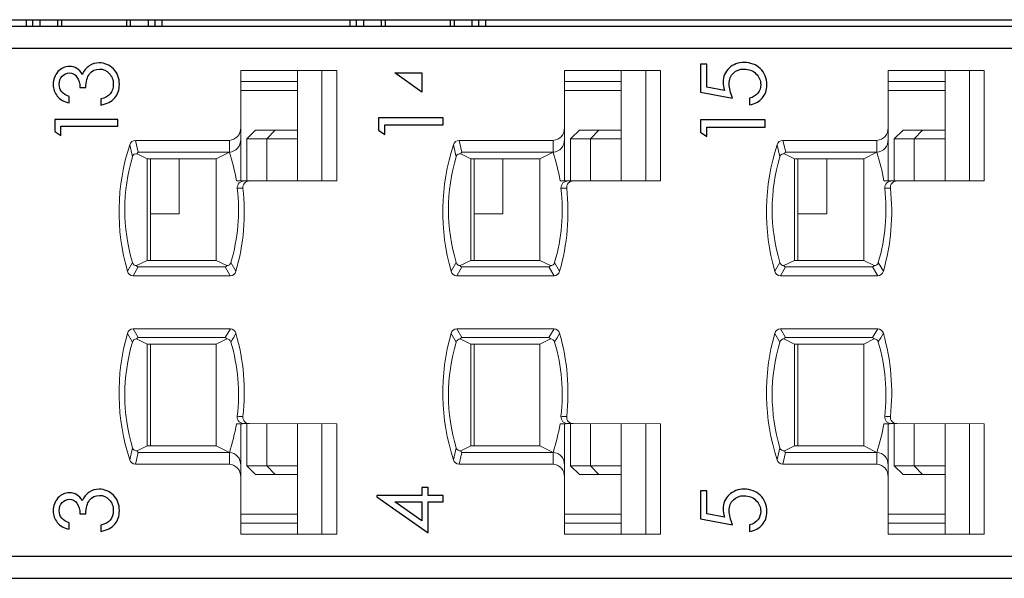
# Model space of a CAD drawing. Header units: millimetres. Extents: x 0 to 427, y 0 to 299.
# Tile 18 of 24: x 149 to 171, y 238 to 250. Entities that reach past the tile are written whole.
import ezdxf

# ---------------------------------------------------------------- set-up
doc = ezdxf.new("R2010")
doc.units = ezdxf.units.MM
doc.header["$LTSCALE"] = 23.1
doc.header["$MEASUREMENT"] = 0
for name, color, linetype in [('HSMP2790000_DXF_CONTINUOUS_LINE', 7, 'Continuous'), ('layer 1', 7, 'Continuous'), ('MANIFOLD_SOLDXF_CONTINUOUS_LINE', 7, 'Continuous')]:
    doc.layers.add(name, color=color, linetype=linetype)

msp = doc.modelspace()

# ---------------------------------------------------------------- linework, layer by layer
at = {"layer": 'HSMP2790000_DXF_CONTINUOUS_LINE', "color": 7, "linetype": 'Continuous'}
for p, q in [((99.119, 250.393), (198.119, 250.393)), ((149.074, 250.393), (149.074, 250.243)), ((149.225, 250.243), (149.225, 250.393)), ((149.388, 250.243), (149.388, 250.393)), ((149.782, 250.393), (149.782, 250.243)), ((149.874, 250.393), (149.874, 250.243)), ((151.346, 250.393), (151.346, 250.243)), ((151.438, 250.243), (151.438, 250.393)), ((151.832, 250.393), (151.832, 250.243)), ((151.994, 250.243), (151.994, 250.393)), ((152.146, 250.393), (152.146, 250.243)), ((156.404, 250.393), (156.404, 250.243)), ((156.555, 250.243), (156.555, 250.393)), ((156.718, 250.243), (156.718, 250.393)), ((157.112, 250.393), (157.112, 250.243)), ((157.204, 250.393), (157.204, 250.243)), ((158.676, 250.393), (158.676, 250.243)), ((158.768, 250.243), (158.768, 250.393)), ((159.162, 250.393), (159.162, 250.243)), ((159.324, 250.243), (159.324, 250.393)), ((159.476, 250.393), (159.476, 250.243))]:
    msp.add_line(p, q, dxfattribs=at)
at = {"layer": 'layer 1', "color": 6}
for points, knots in [([(150.05, 248.652), (150.05, 248.652), (150.05, 248.507), (150.05, 248.507), (150.05, 248.507), (149.932, 248.533), (149.842, 248.584), (149.778, 248.659), (149.778, 248.659), (149.716, 248.734), (149.684, 248.823), (149.684, 248.926), (149.684, 248.926), (149.684, 249.039), (149.72, 249.136), (149.791, 249.216), (149.791, 249.216), (149.863, 249.296), (149.95, 249.336), (150.052, 249.336), (150.052, 249.336), (150.175, 249.336), (150.273, 249.275), (150.345, 249.153), (150.345, 249.153), (150.379, 249.237), (150.43, 249.301), (150.499, 249.347), (150.499, 249.347), (150.567, 249.393), (150.642, 249.416), (150.723, 249.416), (150.723, 249.416), (150.849, 249.416), (150.957, 249.37), (151.048, 249.278), (151.048, 249.278), (151.139, 249.185), (151.184, 249.069), (151.184, 248.928), (151.184, 248.928), (151.184, 248.804), (151.149, 248.701), (151.078, 248.62), (151.078, 248.62), (151.007, 248.539), (150.903, 248.485), (150.766, 248.459), (150.766, 248.459), (150.766, 248.459), (150.766, 248.598), (150.766, 248.598), (150.766, 248.598), (150.86, 248.623), (150.93, 248.662), (150.976, 248.714), (150.976, 248.714), (151.022, 248.767), (151.045, 248.839), (151.045, 248.93), (151.045, 248.93), (151.045, 249.03), (151.014, 249.112), (150.953, 249.177), (150.953, 249.177), (150.892, 249.242), (150.819, 249.275), (150.734, 249.275), (150.734, 249.275), (150.639, 249.275), (150.564, 249.239), (150.509, 249.167), (150.509, 249.167), (150.454, 249.095), (150.425, 248.991), (150.422, 248.855), (150.422, 248.855), (150.422, 248.855), (150.291, 248.855), (150.291, 248.855), (150.291, 248.855), (150.291, 248.953), (150.268, 249.033), (150.223, 249.094), (150.223, 249.094), (150.178, 249.156), (150.121, 249.187), (150.052, 249.187), (150.052, 249.187), (149.987, 249.187), (149.932, 249.162), (149.888, 249.112), (149.888, 249.112), (149.844, 249.063), (149.821, 249.001), (149.821, 248.926), (149.821, 248.926), (149.821, 248.86), (149.84, 248.805), (149.878, 248.762), (149.878, 248.762), (149.916, 248.719), (149.973, 248.682), (150.05, 248.652)], [0, 0, 0, 0, 0.037037, 0.037037, 0.037037, 0.037037, 0.074074, 0.074074, 0.074074, 0.074074, 0.111111, 0.111111, 0.111111, 0.111111, 0.148148, 0.148148, 0.148148, 0.148148, 0.185185, 0.185185, 0.185185, 0.185185, 0.222222, 0.222222, 0.222222, 0.222222, 0.259259, 0.259259, 0.259259, 0.259259, 0.296296, 0.296296, 0.296296, 0.296296, 0.333333, 0.333333, 0.333333, 0.333333, 0.37037, 0.37037, 0.37037, 0.37037, 0.407407, 0.407407, 0.407407, 0.407407, 0.444444, 0.444444, 0.444444, 0.444444, 0.481481, 0.481481, 0.481481, 0.481481, 0.518519, 0.518519, 0.518519, 0.518519, 0.555556, 0.555556, 0.555556, 0.555556, 0.592593, 0.592593, 0.592593, 0.592593, 0.62963, 0.62963, 0.62963, 0.62963, 0.666667, 0.666667, 0.666667, 0.666667, 0.703704, 0.703704, 0.703704, 0.703704, 0.740741, 0.740741, 0.740741, 0.740741, 0.777778, 0.777778, 0.777778, 0.777778, 0.814815, 0.814815, 0.814815, 0.814815, 0.851852, 0.851852, 0.851852, 0.851852, 0.888889, 0.888889, 0.888889, 0.888889, 0.925926, 0.925926, 0.925926, 0.925926, 1, 1, 1, 1]), ([(164.344, 249.387), (164.344, 249.387), (164.483, 249.387), (164.483, 249.387), (164.483, 249.387), (164.483, 249.387), (164.483, 248.866), (164.483, 248.866), (164.483, 248.866), (164.483, 248.866), (164.882, 248.792), (164.882, 248.792), (164.882, 248.792), (164.863, 248.857), (164.854, 248.919), (164.854, 248.976), (164.854, 248.976), (164.854, 249.103), (164.899, 249.21), (164.989, 249.296), (164.989, 249.296), (165.08, 249.381), (165.194, 249.424), (165.333, 249.424), (165.333, 249.424), (165.477, 249.424), (165.598, 249.378), (165.696, 249.285), (165.696, 249.285), (165.795, 249.191), (165.844, 249.068), (165.844, 248.915), (165.844, 248.915), (165.844, 248.798), (165.809, 248.698), (165.739, 248.616), (165.739, 248.616), (165.669, 248.534), (165.574, 248.485), (165.453, 248.468), (165.453, 248.468), (165.453, 248.468), (165.453, 248.617), (165.453, 248.617), (165.453, 248.617), (165.534, 248.635), (165.597, 248.671), (165.64, 248.727), (165.64, 248.727), (165.684, 248.783), (165.706, 248.847), (165.706, 248.921), (165.706, 248.921), (165.706, 249.017), (165.669, 249.1), (165.598, 249.17), (165.598, 249.17), (165.525, 249.24), (165.436, 249.275), (165.328, 249.275), (165.328, 249.275), (165.231, 249.275), (165.15, 249.245), (165.087, 249.184), (165.087, 249.184), (165.024, 249.122), (164.992, 249.04), (164.992, 248.935), (164.992, 248.935), (164.992, 248.843), (165.018, 248.737), (165.07, 248.617), (165.07, 248.617), (165.07, 248.617), (164.344, 248.754), (164.344, 248.754), (164.344, 248.754), (164.344, 248.754), (164.344, 249.387), (164.344, 249.387)], [0, 0, 0, 0, 0.047619, 0.047619, 0.047619, 0.047619, 0.095238, 0.095238, 0.095238, 0.095238, 0.142857, 0.142857, 0.142857, 0.142857, 0.190476, 0.190476, 0.190476, 0.190476, 0.238095, 0.238095, 0.238095, 0.238095, 0.285714, 0.285714, 0.285714, 0.285714, 0.333333, 0.333333, 0.333333, 0.333333, 0.380952, 0.380952, 0.380952, 0.380952, 0.428571, 0.428571, 0.428571, 0.428571, 0.47619, 0.47619, 0.47619, 0.47619, 0.52381, 0.52381, 0.52381, 0.52381, 0.571429, 0.571429, 0.571429, 0.571429, 0.619048, 0.619048, 0.619048, 0.619048, 0.666667, 0.666667, 0.666667, 0.666667, 0.714286, 0.714286, 0.714286, 0.714286, 0.761905, 0.761905, 0.761905, 0.761905, 0.809524, 0.809524, 0.809524, 0.809524, 0.857143, 0.857143, 0.857143, 0.857143, 0.904762, 0.904762, 0.904762, 0.904762, 1, 1, 1, 1]), ([(158.033, 249.186), (158.033, 249.186), (157.424, 249.186), (157.424, 249.186), (157.424, 249.186), (157.424, 249.186), (158.033, 248.753), (158.033, 248.753), (158.033, 248.753), (158.033, 248.753), (158.033, 249.186), (158.033, 249.186)], [0, 0, 0, 0, 0.25, 0.25, 0.25, 0.25, 0.5, 0.5, 0.5, 0.5, 1, 1, 1, 1]), ([(157.051, 247.892), (157.051, 247.892), (157.051, 248.171), (157.051, 248.171), (157.051, 248.171), (157.051, 248.171), (158.514, 248.171), (158.514, 248.171), (158.514, 248.171), (158.514, 248.171), (158.514, 248.011), (158.514, 248.011), (158.514, 248.011), (158.514, 248.011), (157.193, 248.011), (157.193, 248.011), (157.193, 248.011), (157.193, 248.011), (157.193, 247.796), (157.193, 247.796), (157.193, 247.796), (157.193, 247.796), (157.051, 247.892), (157.051, 247.892)], [0, 0, 0, 0, 0.142857, 0.142857, 0.142857, 0.142857, 0.285714, 0.285714, 0.285714, 0.285714, 0.428571, 0.428571, 0.428571, 0.428571, 0.571429, 0.571429, 0.571429, 0.571429, 0.714286, 0.714286, 0.714286, 0.714286, 1, 1, 1, 1]), ([(149.72, 247.863), (149.72, 247.863), (149.72, 248.135), (149.72, 248.135), (149.72, 248.135), (149.72, 248.135), (151.148, 248.135), (151.148, 248.135), (151.148, 248.135), (151.148, 248.135), (151.148, 247.979), (151.148, 247.979), (151.148, 247.979), (151.148, 247.979), (149.859, 247.979), (149.859, 247.979), (149.859, 247.979), (149.859, 247.979), (149.859, 247.769), (149.859, 247.769), (149.859, 247.769), (149.859, 247.769), (149.72, 247.863), (149.72, 247.863)], [0, 0, 0, 0, 0.142857, 0.142857, 0.142857, 0.142857, 0.285714, 0.285714, 0.285714, 0.285714, 0.428571, 0.428571, 0.428571, 0.428571, 0.571429, 0.571429, 0.571429, 0.571429, 0.714286, 0.714286, 0.714286, 0.714286, 1, 1, 1, 1]), ([(164.344, 247.844), (164.344, 247.844), (164.344, 248.122), (164.344, 248.122), (164.344, 248.122), (164.344, 248.122), (165.807, 248.122), (165.807, 248.122), (165.807, 248.122), (165.807, 248.122), (165.807, 247.962), (165.807, 247.962), (165.807, 247.962), (165.807, 247.962), (164.487, 247.962), (164.487, 247.962), (164.487, 247.962), (164.487, 247.962), (164.487, 247.747), (164.487, 247.747), (164.487, 247.747), (164.487, 247.747), (164.344, 247.844), (164.344, 247.844)], [0, 0, 0, 0, 0.142857, 0.142857, 0.142857, 0.142857, 0.285714, 0.285714, 0.285714, 0.285714, 0.428571, 0.428571, 0.428571, 0.428571, 0.571429, 0.571429, 0.571429, 0.571429, 0.714286, 0.714286, 0.714286, 0.714286, 1, 1, 1, 1]), ([(150.05, 238.998), (150.05, 238.998), (150.05, 238.853), (150.05, 238.853), (150.05, 238.853), (149.932, 238.879), (149.841, 238.93), (149.778, 239.005), (149.778, 239.005), (149.715, 239.08), (149.684, 239.169), (149.684, 239.273), (149.684, 239.273), (149.684, 239.385), (149.72, 239.482), (149.791, 239.562), (149.791, 239.562), (149.863, 239.642), (149.95, 239.682), (150.052, 239.682), (150.052, 239.682), (150.175, 239.682), (150.273, 239.621), (150.344, 239.499), (150.344, 239.499), (150.379, 239.583), (150.43, 239.648), (150.499, 239.693), (150.499, 239.693), (150.567, 239.739), (150.642, 239.762), (150.722, 239.762), (150.722, 239.762), (150.848, 239.762), (150.957, 239.716), (151.048, 239.624), (151.048, 239.624), (151.139, 239.532), (151.184, 239.415), (151.184, 239.275), (151.184, 239.275), (151.184, 239.15), (151.149, 239.047), (151.078, 238.966), (151.078, 238.966), (151.007, 238.885), (150.903, 238.832), (150.766, 238.805), (150.766, 238.805), (150.766, 238.805), (150.766, 238.944), (150.766, 238.944), (150.766, 238.944), (150.86, 238.969), (150.93, 239.008), (150.976, 239.061), (150.976, 239.061), (151.022, 239.113), (151.045, 239.185), (151.045, 239.277), (151.045, 239.277), (151.045, 239.376), (151.014, 239.458), (150.953, 239.523), (150.953, 239.523), (150.892, 239.588), (150.819, 239.621), (150.734, 239.621), (150.734, 239.621), (150.639, 239.621), (150.564, 239.585), (150.509, 239.513), (150.509, 239.513), (150.454, 239.442), (150.425, 239.338), (150.422, 239.201), (150.422, 239.201), (150.422, 239.201), (150.291, 239.201), (150.291, 239.201), (150.291, 239.201), (150.291, 239.299), (150.268, 239.379), (150.223, 239.441), (150.223, 239.441), (150.178, 239.502), (150.121, 239.533), (150.052, 239.533), (150.052, 239.533), (149.987, 239.533), (149.932, 239.508), (149.888, 239.459), (149.888, 239.459), (149.843, 239.409), (149.821, 239.347), (149.821, 239.273), (149.821, 239.273), (149.821, 239.206), (149.84, 239.151), (149.878, 239.108), (149.878, 239.108), (149.916, 239.065), (149.973, 239.028), (150.05, 238.998)], [0, 0, 0, 0, 0.037037, 0.037037, 0.037037, 0.037037, 0.074074, 0.074074, 0.074074, 0.074074, 0.111111, 0.111111, 0.111111, 0.111111, 0.148148, 0.148148, 0.148148, 0.148148, 0.185185, 0.185185, 0.185185, 0.185185, 0.222222, 0.222222, 0.222222, 0.222222, 0.259259, 0.259259, 0.259259, 0.259259, 0.296296, 0.296296, 0.296296, 0.296296, 0.333333, 0.333333, 0.333333, 0.333333, 0.37037, 0.37037, 0.37037, 0.37037, 0.407407, 0.407407, 0.407407, 0.407407, 0.444444, 0.444444, 0.444444, 0.444444, 0.481481, 0.481481, 0.481481, 0.481481, 0.518519, 0.518519, 0.518519, 0.518519, 0.555556, 0.555556, 0.555556, 0.555556, 0.592593, 0.592593, 0.592593, 0.592593, 0.62963, 0.62963, 0.62963, 0.62963, 0.666667, 0.666667, 0.666667, 0.666667, 0.703704, 0.703704, 0.703704, 0.703704, 0.740741, 0.740741, 0.740741, 0.740741, 0.777778, 0.777778, 0.777778, 0.777778, 0.814815, 0.814815, 0.814815, 0.814815, 0.851852, 0.851852, 0.851852, 0.851852, 0.888889, 0.888889, 0.888889, 0.888889, 0.925926, 0.925926, 0.925926, 0.925926, 1, 1, 1, 1]), ([(157.014, 239.59), (157.014, 239.59), (157.014, 239.619), (157.014, 239.619), (157.014, 239.619), (157.014, 239.619), (158.033, 239.619), (158.033, 239.619), (158.033, 239.619), (158.033, 239.619), (158.033, 239.796), (158.033, 239.796), (158.033, 239.796), (158.033, 239.796), (158.174, 239.796), (158.174, 239.796), (158.174, 239.796), (158.174, 239.796), (158.174, 239.619), (158.174, 239.619), (158.174, 239.619), (158.174, 239.619), (158.514, 239.619), (158.514, 239.619), (158.514, 239.619), (158.514, 239.619), (158.514, 239.474), (158.514, 239.474), (158.514, 239.474), (158.514, 239.474), (158.174, 239.474), (158.174, 239.474), (158.174, 239.474), (158.174, 239.474), (158.174, 238.773), (158.174, 238.773), (158.174, 238.773), (158.174, 238.773), (157.014, 239.59), (157.014, 239.59)], [0, 0, 0, 0, 0.090909, 0.090909, 0.090909, 0.090909, 0.181818, 0.181818, 0.181818, 0.181818, 0.272727, 0.272727, 0.272727, 0.272727, 0.363636, 0.363636, 0.363636, 0.363636, 0.454545, 0.454545, 0.454545, 0.454545, 0.545455, 0.545455, 0.545455, 0.545455, 0.636364, 0.636364, 0.636364, 0.636364, 0.727273, 0.727273, 0.727273, 0.727273, 0.818182, 0.818182, 0.818182, 0.818182, 1, 1, 1, 1]), ([(164.344, 239.725), (164.344, 239.725), (164.483, 239.725), (164.483, 239.725), (164.483, 239.725), (164.483, 239.725), (164.483, 239.203), (164.483, 239.203), (164.483, 239.203), (164.483, 239.203), (164.882, 239.13), (164.882, 239.13), (164.882, 239.13), (164.863, 239.195), (164.854, 239.256), (164.854, 239.313), (164.854, 239.313), (164.854, 239.441), (164.899, 239.547), (164.989, 239.633), (164.989, 239.633), (165.079, 239.719), (165.194, 239.761), (165.332, 239.761), (165.332, 239.761), (165.476, 239.761), (165.598, 239.715), (165.696, 239.622), (165.696, 239.622), (165.795, 239.529), (165.844, 239.405), (165.844, 239.252), (165.844, 239.252), (165.844, 239.135), (165.809, 239.036), (165.739, 238.953), (165.739, 238.953), (165.669, 238.871), (165.574, 238.822), (165.453, 238.806), (165.453, 238.806), (165.453, 238.806), (165.453, 238.954), (165.453, 238.954), (165.453, 238.954), (165.534, 238.972), (165.597, 239.009), (165.64, 239.064), (165.64, 239.064), (165.684, 239.12), (165.705, 239.185), (165.705, 239.258), (165.705, 239.258), (165.705, 239.355), (165.669, 239.438), (165.597, 239.508), (165.597, 239.508), (165.525, 239.578), (165.436, 239.613), (165.328, 239.613), (165.328, 239.613), (165.231, 239.613), (165.15, 239.582), (165.087, 239.521), (165.087, 239.521), (165.024, 239.46), (164.992, 239.377), (164.992, 239.272), (164.992, 239.272), (164.992, 239.18), (165.018, 239.074), (165.07, 238.954), (165.07, 238.954), (165.07, 238.954), (164.344, 239.091), (164.344, 239.091), (164.344, 239.091), (164.344, 239.091), (164.344, 239.725), (164.344, 239.725)], [0, 0, 0, 0, 0.047619, 0.047619, 0.047619, 0.047619, 0.095238, 0.095238, 0.095238, 0.095238, 0.142857, 0.142857, 0.142857, 0.142857, 0.190476, 0.190476, 0.190476, 0.190476, 0.238095, 0.238095, 0.238095, 0.238095, 0.285714, 0.285714, 0.285714, 0.285714, 0.333333, 0.333333, 0.333333, 0.333333, 0.380952, 0.380952, 0.380952, 0.380952, 0.428571, 0.428571, 0.428571, 0.428571, 0.47619, 0.47619, 0.47619, 0.47619, 0.52381, 0.52381, 0.52381, 0.52381, 0.571429, 0.571429, 0.571429, 0.571429, 0.619048, 0.619048, 0.619048, 0.619048, 0.666667, 0.666667, 0.666667, 0.666667, 0.714286, 0.714286, 0.714286, 0.714286, 0.761905, 0.761905, 0.761905, 0.761905, 0.809524, 0.809524, 0.809524, 0.809524, 0.857143, 0.857143, 0.857143, 0.857143, 0.904762, 0.904762, 0.904762, 0.904762, 1, 1, 1, 1]), ([(158.033, 239.474), (158.033, 239.474), (157.424, 239.474), (157.424, 239.474), (157.424, 239.474), (157.424, 239.474), (158.033, 239.042), (158.033, 239.042), (158.033, 239.042), (158.033, 239.042), (158.033, 239.474), (158.033, 239.474)], [0, 0, 0, 0, 0.25, 0.25, 0.25, 0.25, 0.5, 0.5, 0.5, 0.5, 1, 1, 1, 1])]:
    msp.add_open_spline(points, degree=3, knots=knots, dxfattribs=at)
at = {"layer": 'layer 1', "lineweight": 0}
for points in [[(153.93, 247.946), (153.93, 247.946), (153.93, 249.243), (153.93, 249.243)], [(153.93, 249.243), (153.93, 249.243), (156.108, 249.243), (156.108, 249.243)], [(155.219, 246.743), (155.219, 246.743), (155.219, 249.243), (155.219, 249.243)], [(155.771, 249.243), (155.771, 249.243), (155.771, 246.743), (155.771, 246.743)], [(156.108, 249.243), (156.108, 249.243), (156.108, 246.742), (156.108, 246.742)], [(161.26, 247.946), (161.26, 247.946), (161.26, 249.243), (161.26, 249.243)], [(161.26, 249.243), (161.26, 249.243), (163.438, 249.243), (163.438, 249.243)], [(162.549, 246.743), (162.549, 246.743), (162.549, 249.243), (162.549, 249.243)], [(163.101, 249.243), (163.101, 249.243), (163.101, 246.743), (163.101, 246.743)], [(163.438, 249.243), (163.438, 249.243), (163.438, 246.742), (163.438, 246.742)], [(168.59, 247.946), (168.59, 247.946), (168.59, 249.243), (168.59, 249.243)], [(168.59, 249.243), (168.59, 249.243), (170.768, 249.243), (170.768, 249.243)], [(169.879, 246.743), (169.879, 246.743), (169.879, 249.243), (169.879, 249.243)], [(170.431, 249.243), (170.431, 249.243), (170.431, 246.743), (170.431, 246.743)], [(170.768, 249.243), (170.768, 249.243), (170.768, 246.742), (170.768, 246.742)], [(155.219, 248.993), (155.219, 248.993), (153.93, 248.993), (153.93, 248.993)], [(162.549, 248.993), (162.549, 248.993), (161.26, 248.993), (161.26, 248.993)], [(169.879, 248.993), (169.879, 248.993), (168.59, 248.993), (168.59, 248.993)], [(155.219, 248.793), (155.219, 248.793), (153.93, 248.793), (153.93, 248.793)], [(162.549, 248.793), (162.549, 248.793), (161.26, 248.793), (161.26, 248.793)], [(169.879, 248.793), (169.879, 248.793), (168.59, 248.793), (168.59, 248.793)], [(153.674, 247.66), (153.824, 247.669), (153.938, 247.797), (153.93, 247.946)], [(153.93, 247.68), (153.93, 247.68), (153.93, 247.946), (153.93, 247.946)], [(161.004, 247.66), (161.154, 247.669), (161.268, 247.797), (161.26, 247.946)], [(161.26, 247.68), (161.26, 247.68), (161.26, 247.946), (161.26, 247.946)], [(168.334, 247.66), (168.484, 247.669), (168.598, 247.797), (168.59, 247.946)], [(168.59, 247.68), (168.59, 247.68), (168.59, 247.946), (168.59, 247.946)], [(154.069, 247.693), (154.069, 247.693), (154.269, 247.893), (154.269, 247.893)], [(154.269, 247.893), (154.269, 247.893), (154.708, 247.893), (154.708, 247.893)], [(154.708, 247.893), (154.708, 247.893), (154.519, 247.693), (154.519, 247.693)], [(154.708, 247.893), (154.708, 247.893), (155.219, 247.893), (155.219, 247.893)], [(161.399, 247.693), (161.399, 247.693), (161.599, 247.893), (161.599, 247.893)], [(161.599, 247.893), (161.599, 247.893), (162.038, 247.893), (162.038, 247.893)], [(162.038, 247.893), (162.038, 247.893), (161.849, 247.693), (161.849, 247.693)], [(162.038, 247.893), (162.038, 247.893), (162.549, 247.893), (162.549, 247.893)], [(168.729, 247.693), (168.729, 247.693), (168.929, 247.893), (168.929, 247.893)], [(168.929, 247.893), (168.929, 247.893), (169.368, 247.893), (169.368, 247.893)], [(169.368, 247.893), (169.368, 247.893), (169.179, 247.693), (169.179, 247.693)], [(169.368, 247.893), (169.368, 247.893), (169.879, 247.893), (169.879, 247.893)], [(151.418, 247.56), (151.114, 246.632), (151.096, 245.634), (151.366, 244.696)], [(151.545, 247.66), (151.486, 247.658), (151.434, 247.618), (151.418, 247.56)], [(151.482, 247.29), (151.482, 247.29), (151.418, 247.56), (151.418, 247.56)], [(151.545, 247.66), (151.545, 247.66), (153.674, 247.66), (153.674, 247.66)], [(151.611, 247.393), (151.611, 247.393), (151.545, 247.66), (151.545, 247.66)], [(153.674, 247.393), (153.824, 247.402), (153.938, 247.53), (153.93, 247.68)], [(153.674, 247.393), (153.674, 247.393), (153.674, 247.66), (153.674, 247.66)], [(153.93, 247.68), (153.93, 247.68), (153.93, 246.743), (153.93, 246.743)], [(154.519, 247.693), (154.519, 247.693), (154.069, 247.693), (154.069, 247.693)], [(154.069, 246.74), (154.069, 246.74), (154.069, 247.693), (154.069, 247.693)], [(154.519, 247.693), (154.519, 247.693), (155.219, 247.693), (155.219, 247.693)], [(154.519, 247.693), (154.519, 247.693), (154.519, 246.741), (154.519, 246.741)], [(158.748, 247.56), (158.444, 246.632), (158.426, 245.634), (158.696, 244.696)], [(158.875, 247.66), (158.816, 247.658), (158.764, 247.618), (158.748, 247.56)], [(158.812, 247.29), (158.812, 247.29), (158.748, 247.56), (158.748, 247.56)], [(158.875, 247.66), (158.875, 247.66), (161.004, 247.66), (161.004, 247.66)], [(158.941, 247.393), (158.941, 247.393), (158.875, 247.66), (158.875, 247.66)], [(161.004, 247.393), (161.154, 247.402), (161.268, 247.53), (161.26, 247.68)], [(161.004, 247.393), (161.004, 247.393), (161.004, 247.66), (161.004, 247.66)], [(161.26, 247.68), (161.26, 247.68), (161.26, 246.743), (161.26, 246.743)], [(161.399, 246.74), (161.399, 246.74), (161.399, 247.693), (161.399, 247.693)], [(161.849, 247.693), (161.849, 247.693), (161.399, 247.693), (161.399, 247.693)], [(161.849, 247.693), (161.849, 247.693), (162.549, 247.693), (162.549, 247.693)], [(161.849, 247.693), (161.849, 247.693), (161.849, 246.741), (161.849, 246.741)], [(166.078, 247.56), (165.774, 246.632), (165.756, 245.634), (166.026, 244.696)], [(166.205, 247.66), (166.146, 247.658), (166.094, 247.618), (166.078, 247.56)], [(166.142, 247.29), (166.142, 247.29), (166.078, 247.56), (166.078, 247.56)], [(166.205, 247.66), (166.205, 247.66), (168.334, 247.66), (168.334, 247.66)], [(166.271, 247.393), (166.271, 247.393), (166.205, 247.66), (166.205, 247.66)], [(168.334, 247.393), (168.484, 247.402), (168.598, 247.53), (168.59, 247.68)], [(168.334, 247.393), (168.334, 247.393), (168.334, 247.66), (168.334, 247.66)], [(168.59, 247.68), (168.59, 247.68), (168.59, 246.743), (168.59, 246.743)], [(168.729, 246.74), (168.729, 246.74), (168.729, 247.693), (168.729, 247.693)], [(169.179, 247.693), (169.179, 247.693), (168.729, 247.693), (168.729, 247.693)], [(169.179, 247.693), (169.179, 247.693), (169.879, 247.693), (169.879, 247.693)], [(169.179, 247.693), (169.179, 247.693), (169.179, 246.741), (169.179, 246.741)], [(151.482, 247.29), (151.247, 246.509), (151.246, 245.676), (151.48, 244.895)], [(151.587, 247.356), (151.54, 247.367), (151.493, 247.337), (151.482, 247.29)], [(151.611, 247.393), (151.595, 247.388), (151.585, 247.372), (151.587, 247.356)], [(151.587, 247.356), (151.587, 247.356), (151.812, 247.243), (151.812, 247.243)], [(151.611, 247.393), (151.611, 247.393), (153.674, 247.393), (153.674, 247.393)], [(153.674, 247.393), (153.674, 247.393), (153.377, 247.243), (153.377, 247.243)], [(153.832, 246.743), (153.797, 246.963), (153.744, 247.181), (153.674, 247.393)], [(158.812, 247.29), (158.577, 246.509), (158.576, 245.676), (158.81, 244.895)], [(158.917, 247.356), (158.87, 247.367), (158.823, 247.337), (158.812, 247.29)], [(158.941, 247.393), (158.925, 247.388), (158.915, 247.372), (158.917, 247.356)], [(158.917, 247.356), (158.917, 247.356), (159.142, 247.243), (159.142, 247.243)], [(158.941, 247.393), (158.941, 247.393), (161.004, 247.393), (161.004, 247.393)], [(161.004, 247.393), (161.004, 247.393), (160.707, 247.243), (160.707, 247.243)], [(161.162, 246.743), (161.127, 246.963), (161.074, 247.181), (161.004, 247.393)], [(166.142, 247.29), (165.907, 246.509), (165.906, 245.676), (166.14, 244.895)], [(166.247, 247.356), (166.2, 247.367), (166.153, 247.337), (166.142, 247.29)], [(166.271, 247.393), (166.255, 247.388), (166.245, 247.372), (166.247, 247.356)], [(166.247, 247.356), (166.247, 247.356), (166.472, 247.243), (166.472, 247.243)], [(166.271, 247.393), (166.271, 247.393), (168.334, 247.393), (168.334, 247.393)], [(168.334, 247.393), (168.334, 247.393), (168.037, 247.243), (168.037, 247.243)], [(168.492, 246.743), (168.457, 246.963), (168.404, 247.181), (168.334, 247.393)], [(153.377, 247.243), (153.377, 247.243), (151.812, 247.243), (151.812, 247.243)], [(151.812, 244.943), (151.812, 244.943), (151.812, 247.243), (151.812, 247.243)], [(151.889, 247.243), (151.889, 247.243), (151.889, 244.943), (151.889, 244.943)], [(152.539, 247.243), (152.539, 247.243), (152.539, 245.993), (152.539, 245.993)], [(153.377, 247.243), (153.377, 247.243), (153.377, 244.943), (153.377, 244.943)], [(160.707, 247.243), (160.707, 247.243), (159.142, 247.243), (159.142, 247.243)], [(159.142, 244.943), (159.142, 244.943), (159.142, 247.243), (159.142, 247.243)], [(159.219, 247.243), (159.219, 247.243), (159.219, 244.943), (159.219, 244.943)], [(159.869, 247.243), (159.869, 247.243), (159.869, 245.993), (159.869, 245.993)], [(160.707, 247.243), (160.707, 247.243), (160.707, 244.943), (160.707, 244.943)], [(168.037, 247.243), (168.037, 247.243), (166.472, 247.243), (166.472, 247.243)], [(166.472, 244.943), (166.472, 244.943), (166.472, 247.243), (166.472, 247.243)], [(166.549, 247.243), (166.549, 247.243), (166.549, 244.943), (166.549, 244.943)], [(167.199, 247.243), (167.199, 247.243), (167.199, 245.993), (167.199, 245.993)], [(168.037, 247.243), (168.037, 247.243), (168.037, 244.943), (168.037, 244.943)], [(154.019, 246.74), (153.957, 246.743), (153.894, 246.744), (153.832, 246.743)], [(154.019, 246.74), (154.019, 246.74), (154.131, 246.74), (154.131, 246.74)], [(156.108, 246.742), (156.108, 246.742), (154.131, 246.74), (154.131, 246.74)], [(161.349, 246.74), (161.287, 246.743), (161.224, 246.744), (161.162, 246.743)], [(161.349, 246.74), (161.349, 246.74), (161.461, 246.74), (161.461, 246.74)], [(163.438, 246.742), (163.438, 246.742), (161.461, 246.74), (161.461, 246.74)], [(168.679, 246.74), (168.617, 246.743), (168.554, 246.744), (168.492, 246.743)], [(168.679, 246.74), (168.679, 246.74), (168.791, 246.74), (168.791, 246.74)], [(170.768, 246.742), (170.768, 246.742), (168.791, 246.74), (168.791, 246.74)], [(153.708, 244.895), (153.871, 245.439), (153.92, 246.01), (153.853, 246.574)], [(153.822, 244.695), (153.998, 245.306), (154.052, 245.945), (153.982, 246.577)], [(153.982, 246.577), (153.939, 246.58), (153.895, 246.58), (153.853, 246.574)], [(161.038, 244.895), (161.201, 245.439), (161.25, 246.01), (161.183, 246.574)], [(161.152, 244.695), (161.328, 245.306), (161.382, 245.945), (161.312, 246.577)], [(161.312, 246.577), (161.269, 246.58), (161.225, 246.58), (161.183, 246.574)], [(168.368, 244.895), (168.531, 245.439), (168.58, 246.01), (168.513, 246.574)], [(168.482, 244.695), (168.658, 245.306), (168.712, 245.945), (168.642, 246.577)], [(168.642, 246.577), (168.599, 246.58), (168.555, 246.58), (168.513, 246.574)], [(152.539, 245.993), (152.539, 245.993), (151.889, 245.993), (151.889, 245.993)], [(159.869, 245.993), (159.869, 245.993), (159.219, 245.993), (159.219, 245.993)], [(167.199, 245.993), (167.199, 245.993), (166.549, 245.993), (166.549, 245.993)], [(151.48, 244.895), (151.48, 244.895), (151.366, 244.696), (151.366, 244.696)], [(151.48, 244.895), (151.491, 244.853), (151.528, 244.824), (151.571, 244.823)], [(151.812, 244.943), (151.812, 244.943), (151.571, 244.823), (151.571, 244.823)], [(151.571, 244.823), (151.576, 244.805), (151.591, 244.793), (151.609, 244.793)], [(151.812, 244.943), (151.812, 244.943), (153.377, 244.943), (153.377, 244.943)], [(153.617, 244.823), (153.617, 244.823), (153.377, 244.943), (153.377, 244.943)], [(153.579, 244.793), (153.597, 244.794), (153.612, 244.806), (153.617, 244.823)], [(153.617, 244.823), (153.66, 244.824), (153.697, 244.853), (153.708, 244.895)], [(153.822, 244.695), (153.822, 244.695), (153.708, 244.895), (153.708, 244.895)], [(158.81, 244.895), (158.81, 244.895), (158.696, 244.696), (158.696, 244.696)], [(158.81, 244.895), (158.821, 244.853), (158.858, 244.824), (158.901, 244.823)], [(159.142, 244.943), (159.142, 244.943), (158.901, 244.823), (158.901, 244.823)], [(158.901, 244.823), (158.906, 244.805), (158.921, 244.793), (158.939, 244.793)], [(159.142, 244.943), (159.142, 244.943), (160.707, 244.943), (160.707, 244.943)], [(160.947, 244.823), (160.947, 244.823), (160.707, 244.943), (160.707, 244.943)], [(160.909, 244.793), (160.927, 244.794), (160.942, 244.806), (160.947, 244.823)], [(160.947, 244.823), (160.99, 244.824), (161.027, 244.853), (161.038, 244.895)], [(161.152, 244.695), (161.152, 244.695), (161.038, 244.895), (161.038, 244.895)], [(166.14, 244.895), (166.14, 244.895), (166.026, 244.696), (166.026, 244.696)], [(166.14, 244.895), (166.151, 244.853), (166.188, 244.824), (166.231, 244.823)], [(166.472, 244.943), (166.472, 244.943), (166.231, 244.823), (166.231, 244.823)], [(166.231, 244.823), (166.236, 244.805), (166.251, 244.793), (166.269, 244.793)], [(166.472, 244.943), (166.472, 244.943), (168.037, 244.943), (168.037, 244.943)], [(168.277, 244.823), (168.277, 244.823), (168.037, 244.943), (168.037, 244.943)], [(168.239, 244.793), (168.257, 244.794), (168.272, 244.806), (168.277, 244.823)], [(168.277, 244.823), (168.32, 244.824), (168.357, 244.853), (168.368, 244.895)], [(168.482, 244.695), (168.482, 244.695), (168.368, 244.895), (168.368, 244.895)], [(151.366, 244.696), (151.381, 244.637), (151.432, 244.596), (151.493, 244.593)], [(151.609, 244.793), (151.609, 244.793), (151.493, 244.593), (151.493, 244.593)], [(153.695, 244.593), (153.695, 244.593), (151.493, 244.593), (151.493, 244.593)], [(151.609, 244.793), (151.609, 244.793), (153.579, 244.793), (153.579, 244.793)], [(153.579, 244.793), (153.579, 244.793), (153.695, 244.593), (153.695, 244.593)], [(153.695, 244.593), (153.755, 244.595), (153.807, 244.637), (153.822, 244.695)], [(158.696, 244.696), (158.711, 244.637), (158.762, 244.596), (158.823, 244.593)], [(158.939, 244.793), (158.939, 244.793), (158.823, 244.593), (158.823, 244.593)], [(161.025, 244.593), (161.025, 244.593), (158.823, 244.593), (158.823, 244.593)], [(158.939, 244.793), (158.939, 244.793), (160.909, 244.793), (160.909, 244.793)], [(160.909, 244.793), (160.909, 244.793), (161.025, 244.593), (161.025, 244.593)], [(161.025, 244.593), (161.085, 244.595), (161.137, 244.637), (161.152, 244.695)], [(166.026, 244.696), (166.041, 244.637), (166.092, 244.596), (166.153, 244.593)], [(166.269, 244.793), (166.269, 244.793), (166.153, 244.593), (166.153, 244.593)], [(168.355, 244.593), (168.355, 244.593), (166.153, 244.593), (166.153, 244.593)], [(166.269, 244.793), (166.269, 244.793), (168.239, 244.793), (168.239, 244.793)], [(168.239, 244.793), (168.239, 244.793), (168.355, 244.593), (168.355, 244.593)], [(168.355, 244.593), (168.415, 244.595), (168.467, 244.637), (168.482, 244.695)], [(151.366, 243.29), (151.096, 242.352), (151.114, 241.354), (151.418, 240.426)], [(151.494, 243.393), (151.433, 243.391), (151.381, 243.349), (151.366, 243.29)], [(151.366, 243.29), (151.366, 243.29), (151.48, 243.091), (151.48, 243.091)], [(151.494, 243.393), (151.494, 243.393), (153.696, 243.393), (153.696, 243.393)], [(151.609, 243.193), (151.609, 243.193), (151.494, 243.393), (151.494, 243.393)], [(153.579, 243.193), (153.579, 243.193), (153.696, 243.393), (153.696, 243.393)], [(153.822, 243.291), (153.807, 243.349), (153.756, 243.39), (153.696, 243.393)], [(153.708, 243.091), (153.747, 243.157), (153.785, 243.224), (153.822, 243.291)], [(153.982, 241.409), (154.052, 242.041), (153.998, 242.68), (153.822, 243.291)], [(158.696, 243.29), (158.426, 242.352), (158.444, 241.354), (158.748, 240.426)], [(158.824, 243.393), (158.763, 243.391), (158.711, 243.349), (158.696, 243.29)], [(158.696, 243.29), (158.696, 243.29), (158.81, 243.091), (158.81, 243.091)], [(158.824, 243.393), (158.824, 243.393), (161.026, 243.393), (161.026, 243.393)], [(158.939, 243.193), (158.939, 243.193), (158.824, 243.393), (158.824, 243.393)], [(160.909, 243.193), (160.909, 243.193), (161.026, 243.393), (161.026, 243.393)], [(161.152, 243.291), (161.137, 243.349), (161.086, 243.39), (161.026, 243.393)], [(161.038, 243.091), (161.077, 243.157), (161.115, 243.224), (161.152, 243.291)], [(161.312, 241.409), (161.382, 242.041), (161.328, 242.68), (161.152, 243.291)], [(166.026, 243.29), (165.756, 242.352), (165.774, 241.354), (166.078, 240.426)], [(166.154, 243.393), (166.093, 243.391), (166.041, 243.349), (166.026, 243.29)], [(166.026, 243.29), (166.026, 243.29), (166.14, 243.091), (166.14, 243.091)], [(166.154, 243.393), (166.154, 243.393), (168.356, 243.393), (168.356, 243.393)], [(166.269, 243.193), (166.269, 243.193), (166.154, 243.393), (166.154, 243.393)], [(168.239, 243.193), (168.239, 243.193), (168.356, 243.393), (168.356, 243.393)], [(168.482, 243.291), (168.467, 243.349), (168.416, 243.39), (168.356, 243.393)], [(168.368, 243.091), (168.407, 243.157), (168.445, 243.224), (168.482, 243.291)], [(168.642, 241.409), (168.712, 242.041), (168.658, 242.68), (168.482, 243.291)], [(151.48, 243.091), (151.246, 242.31), (151.247, 241.477), (151.482, 240.696)], [(151.571, 243.163), (151.528, 243.162), (151.491, 243.133), (151.48, 243.091)], [(151.609, 243.193), (151.591, 243.192), (151.576, 243.18), (151.571, 243.163)], [(151.571, 243.163), (151.571, 243.163), (151.812, 243.043), (151.812, 243.043)], [(153.579, 243.193), (153.579, 243.193), (151.609, 243.193), (151.609, 243.193)], [(153.377, 243.043), (153.377, 243.043), (151.812, 243.043), (151.812, 243.043)], [(151.812, 240.743), (151.812, 240.743), (151.812, 243.043), (151.812, 243.043)], [(151.889, 240.743), (151.889, 240.743), (151.889, 243.043), (151.889, 243.043)], [(153.377, 243.043), (153.377, 243.043), (153.617, 243.163), (153.617, 243.163)], [(153.377, 240.743), (153.377, 240.743), (153.377, 243.043), (153.377, 243.043)], [(153.617, 243.163), (153.612, 243.18), (153.597, 243.192), (153.579, 243.193)], [(153.708, 243.091), (153.697, 243.133), (153.66, 243.162), (153.617, 243.163)], [(153.853, 241.412), (153.92, 241.976), (153.871, 242.547), (153.708, 243.091)], [(158.81, 243.091), (158.576, 242.31), (158.577, 241.477), (158.812, 240.696)], [(158.901, 243.163), (158.858, 243.162), (158.821, 243.133), (158.81, 243.091)], [(158.939, 243.193), (158.921, 243.192), (158.906, 243.18), (158.901, 243.163)], [(158.901, 243.163), (158.901, 243.163), (159.142, 243.043), (159.142, 243.043)], [(160.909, 243.193), (160.909, 243.193), (158.939, 243.193), (158.939, 243.193)], [(160.707, 243.043), (160.707, 243.043), (159.142, 243.043), (159.142, 243.043)], [(159.142, 240.743), (159.142, 240.743), (159.142, 243.043), (159.142, 243.043)], [(159.219, 240.743), (159.219, 240.743), (159.219, 243.043), (159.219, 243.043)], [(160.707, 243.043), (160.707, 243.043), (160.947, 243.163), (160.947, 243.163)], [(160.707, 240.743), (160.707, 240.743), (160.707, 243.043), (160.707, 243.043)], [(160.947, 243.163), (160.942, 243.18), (160.927, 243.192), (160.909, 243.193)], [(161.038, 243.091), (161.027, 243.133), (160.99, 243.162), (160.947, 243.163)], [(161.183, 241.412), (161.25, 241.976), (161.201, 242.547), (161.038, 243.091)], [(166.14, 243.091), (165.906, 242.31), (165.907, 241.477), (166.142, 240.696)], [(166.231, 243.163), (166.188, 243.162), (166.151, 243.133), (166.14, 243.091)], [(166.269, 243.193), (166.251, 243.192), (166.236, 243.18), (166.231, 243.163)], [(166.231, 243.163), (166.231, 243.163), (166.472, 243.043), (166.472, 243.043)], [(168.239, 243.193), (168.239, 243.193), (166.269, 243.193), (166.269, 243.193)], [(168.037, 243.043), (168.037, 243.043), (166.472, 243.043), (166.472, 243.043)], [(166.472, 240.743), (166.472, 240.743), (166.472, 243.043), (166.472, 243.043)], [(166.549, 240.743), (166.549, 240.743), (166.549, 243.043), (166.549, 243.043)], [(168.037, 243.043), (168.037, 243.043), (168.277, 243.163), (168.277, 243.163)], [(168.037, 240.743), (168.037, 240.743), (168.037, 243.043), (168.037, 243.043)], [(168.277, 243.163), (168.272, 243.18), (168.257, 243.192), (168.239, 243.193)], [(168.368, 243.091), (168.357, 243.133), (168.32, 243.162), (168.277, 243.163)], [(168.513, 241.412), (168.58, 241.976), (168.531, 242.547), (168.368, 243.091)], [(153.674, 240.593), (153.744, 240.805), (153.797, 241.022), (153.832, 241.243)], [(153.832, 241.243), (153.895, 241.241), (153.957, 241.242), (154.019, 241.246)], [(153.853, 241.412), (153.895, 241.406), (153.939, 241.405), (153.982, 241.409)], [(153.93, 240.306), (153.93, 240.306), (153.93, 241.242), (153.93, 241.242)], [(154.131, 241.246), (154.131, 241.246), (154.019, 241.246), (154.019, 241.246)], [(154.069, 240.293), (154.069, 240.293), (154.069, 241.246), (154.069, 241.246)], [(154.131, 241.246), (154.131, 241.246), (156.108, 241.243), (156.108, 241.243)], [(154.519, 240.293), (154.519, 240.293), (154.519, 241.245), (154.519, 241.245)], [(155.219, 238.743), (155.219, 238.743), (155.219, 241.243), (155.219, 241.243)], [(155.771, 238.743), (155.771, 238.743), (155.771, 241.243), (155.771, 241.243)], [(156.108, 241.243), (156.108, 241.243), (156.108, 238.743), (156.108, 238.743)], [(161.004, 240.593), (161.074, 240.805), (161.127, 241.022), (161.162, 241.243)], [(161.162, 241.243), (161.225, 241.241), (161.287, 241.242), (161.349, 241.246)], [(161.183, 241.412), (161.225, 241.406), (161.269, 241.405), (161.312, 241.409)], [(161.26, 240.306), (161.26, 240.306), (161.26, 241.242), (161.26, 241.242)], [(161.461, 241.246), (161.461, 241.246), (161.349, 241.246), (161.349, 241.246)], [(161.399, 240.293), (161.399, 240.293), (161.399, 241.246), (161.399, 241.246)], [(161.461, 241.246), (161.461, 241.246), (163.438, 241.243), (163.438, 241.243)], [(161.849, 240.293), (161.849, 240.293), (161.849, 241.245), (161.849, 241.245)], [(162.549, 238.743), (162.549, 238.743), (162.549, 241.243), (162.549, 241.243)], [(163.101, 238.743), (163.101, 238.743), (163.101, 241.243), (163.101, 241.243)], [(163.438, 241.243), (163.438, 241.243), (163.438, 238.743), (163.438, 238.743)], [(168.334, 240.593), (168.404, 240.805), (168.457, 241.022), (168.492, 241.243)], [(168.492, 241.243), (168.555, 241.241), (168.617, 241.242), (168.679, 241.246)], [(168.513, 241.412), (168.555, 241.406), (168.599, 241.405), (168.642, 241.409)], [(168.59, 240.306), (168.59, 240.306), (168.59, 241.242), (168.59, 241.242)], [(168.791, 241.246), (168.791, 241.246), (168.679, 241.246), (168.679, 241.246)], [(168.729, 240.293), (168.729, 240.293), (168.729, 241.246), (168.729, 241.246)], [(168.791, 241.246), (168.791, 241.246), (170.768, 241.243), (170.768, 241.243)], [(169.179, 240.293), (169.179, 240.293), (169.179, 241.245), (169.179, 241.245)], [(169.879, 238.743), (169.879, 238.743), (169.879, 241.243), (169.879, 241.243)], [(170.431, 238.743), (170.431, 238.743), (170.431, 241.243), (170.431, 241.243)], [(170.768, 241.243), (170.768, 241.243), (170.768, 238.743), (170.768, 238.743)], [(151.482, 240.696), (151.482, 240.696), (151.418, 240.426), (151.418, 240.426)], [(151.482, 240.696), (151.493, 240.649), (151.54, 240.619), (151.587, 240.629)], [(151.61, 240.593), (151.61, 240.593), (151.545, 240.326), (151.545, 240.326)], [(151.587, 240.629), (151.585, 240.613), (151.595, 240.598), (151.61, 240.593)], [(151.812, 240.743), (151.812, 240.743), (151.587, 240.629), (151.587, 240.629)], [(153.674, 240.593), (153.674, 240.593), (151.61, 240.593), (151.61, 240.593)], [(151.812, 240.743), (151.812, 240.743), (153.377, 240.743), (153.377, 240.743)], [(153.377, 240.743), (153.377, 240.743), (153.674, 240.593), (153.674, 240.593)], [(153.93, 240.306), (153.938, 240.456), (153.824, 240.584), (153.674, 240.593)], [(153.674, 240.593), (153.674, 240.593), (153.674, 240.326), (153.674, 240.326)], [(158.812, 240.696), (158.812, 240.696), (158.748, 240.426), (158.748, 240.426)], [(158.812, 240.696), (158.823, 240.649), (158.87, 240.619), (158.917, 240.629)], [(158.94, 240.593), (158.94, 240.593), (158.875, 240.326), (158.875, 240.326)], [(158.917, 240.629), (158.915, 240.613), (158.925, 240.598), (158.94, 240.593)], [(159.142, 240.743), (159.142, 240.743), (158.917, 240.629), (158.917, 240.629)], [(161.004, 240.593), (161.004, 240.593), (158.94, 240.593), (158.94, 240.593)], [(159.142, 240.743), (159.142, 240.743), (160.707, 240.743), (160.707, 240.743)], [(160.707, 240.743), (160.707, 240.743), (161.004, 240.593), (161.004, 240.593)], [(161.26, 240.306), (161.268, 240.456), (161.154, 240.584), (161.004, 240.593)], [(161.004, 240.593), (161.004, 240.593), (161.004, 240.326), (161.004, 240.326)], [(166.142, 240.696), (166.142, 240.696), (166.078, 240.426), (166.078, 240.426)], [(166.142, 240.696), (166.153, 240.649), (166.2, 240.619), (166.247, 240.629)], [(166.27, 240.593), (166.27, 240.593), (166.205, 240.326), (166.205, 240.326)], [(166.247, 240.629), (166.245, 240.613), (166.255, 240.598), (166.27, 240.593)], [(166.472, 240.743), (166.472, 240.743), (166.247, 240.629), (166.247, 240.629)], [(168.334, 240.593), (168.334, 240.593), (166.27, 240.593), (166.27, 240.593)], [(166.472, 240.743), (166.472, 240.743), (168.037, 240.743), (168.037, 240.743)], [(168.037, 240.743), (168.037, 240.743), (168.334, 240.593), (168.334, 240.593)], [(168.59, 240.306), (168.598, 240.456), (168.484, 240.584), (168.334, 240.593)], [(168.334, 240.593), (168.334, 240.593), (168.334, 240.326), (168.334, 240.326)], [(151.418, 240.426), (151.434, 240.368), (151.486, 240.328), (151.545, 240.326)], [(158.748, 240.426), (158.764, 240.368), (158.816, 240.328), (158.875, 240.326)], [(166.078, 240.426), (166.094, 240.368), (166.146, 240.328), (166.205, 240.326)], [(153.674, 240.326), (153.674, 240.326), (151.545, 240.326), (151.545, 240.326)], [(153.93, 240.039), (153.938, 240.189), (153.824, 240.317), (153.674, 240.326)], [(153.93, 240.306), (153.93, 240.306), (153.93, 240.039), (153.93, 240.039)], [(154.069, 240.293), (154.069, 240.293), (154.519, 240.293), (154.519, 240.293)], [(154.269, 240.093), (154.269, 240.093), (154.069, 240.293), (154.069, 240.293)], [(154.519, 240.293), (154.519, 240.293), (155.219, 240.293), (155.219, 240.293)], [(154.708, 240.093), (154.708, 240.093), (154.519, 240.293), (154.519, 240.293)], [(161.004, 240.326), (161.004, 240.326), (158.875, 240.326), (158.875, 240.326)], [(161.26, 240.039), (161.268, 240.189), (161.154, 240.317), (161.004, 240.326)], [(161.26, 240.306), (161.26, 240.306), (161.26, 240.039), (161.26, 240.039)], [(161.399, 240.293), (161.399, 240.293), (161.849, 240.293), (161.849, 240.293)], [(161.599, 240.093), (161.599, 240.093), (161.399, 240.293), (161.399, 240.293)], [(161.849, 240.293), (161.849, 240.293), (162.549, 240.293), (162.549, 240.293)], [(162.038, 240.093), (162.038, 240.093), (161.849, 240.293), (161.849, 240.293)], [(168.334, 240.326), (168.334, 240.326), (166.205, 240.326), (166.205, 240.326)], [(168.59, 240.039), (168.598, 240.189), (168.484, 240.317), (168.334, 240.326)], [(168.59, 240.306), (168.59, 240.306), (168.59, 240.039), (168.59, 240.039)], [(168.929, 240.093), (168.929, 240.093), (168.729, 240.293), (168.729, 240.293)], [(168.729, 240.293), (168.729, 240.293), (169.179, 240.293), (169.179, 240.293)], [(169.179, 240.293), (169.179, 240.293), (169.879, 240.293), (169.879, 240.293)], [(169.368, 240.093), (169.368, 240.093), (169.179, 240.293), (169.179, 240.293)], [(153.93, 238.743), (153.93, 238.743), (153.93, 240.039), (153.93, 240.039)], [(154.708, 240.093), (154.708, 240.093), (154.269, 240.093), (154.269, 240.093)], [(155.219, 240.093), (155.219, 240.093), (154.708, 240.093), (154.708, 240.093)], [(161.26, 238.743), (161.26, 238.743), (161.26, 240.039), (161.26, 240.039)], [(162.038, 240.093), (162.038, 240.093), (161.599, 240.093), (161.599, 240.093)], [(162.549, 240.093), (162.549, 240.093), (162.038, 240.093), (162.038, 240.093)], [(168.59, 238.743), (168.59, 238.743), (168.59, 240.039), (168.59, 240.039)], [(169.368, 240.093), (169.368, 240.093), (168.929, 240.093), (168.929, 240.093)], [(169.879, 240.093), (169.879, 240.093), (169.368, 240.093), (169.368, 240.093)], [(155.219, 239.193), (155.219, 239.193), (153.93, 239.193), (153.93, 239.193)], [(162.549, 239.193), (162.549, 239.193), (161.26, 239.193), (161.26, 239.193)], [(169.879, 239.193), (169.879, 239.193), (168.59, 239.193), (168.59, 239.193)], [(155.219, 238.993), (155.219, 238.993), (153.93, 238.993), (153.93, 238.993)], [(162.549, 238.993), (162.549, 238.993), (161.26, 238.993), (161.26, 238.993)], [(169.879, 238.993), (169.879, 238.993), (168.59, 238.993), (168.59, 238.993)], [(156.108, 238.743), (156.108, 238.743), (153.93, 238.743), (153.93, 238.743)], [(163.438, 238.743), (163.438, 238.743), (161.26, 238.743), (161.26, 238.743)], [(170.768, 238.743), (170.768, 238.743), (168.59, 238.743), (168.59, 238.743)]]:
    msp.add_open_spline(points, degree=3, dxfattribs=at)
for points in [[(154.019, 246.74), (153.974, 246.743), (153.93, 246.727), (153.898, 246.695), (153.898, 246.695), (153.866, 246.663), (153.849, 246.619), (153.853, 246.574)], [(154.131, 246.74), (154.088, 246.741), (154.048, 246.724), (154.019, 246.692), (154.019, 246.692), (153.99, 246.661), (153.977, 246.619), (153.982, 246.577)], [(161.349, 246.74), (161.304, 246.743), (161.26, 246.727), (161.228, 246.695), (161.228, 246.695), (161.196, 246.663), (161.179, 246.619), (161.183, 246.574)], [(161.461, 246.74), (161.418, 246.741), (161.378, 246.724), (161.349, 246.692), (161.349, 246.692), (161.32, 246.661), (161.307, 246.619), (161.312, 246.577)], [(168.679, 246.74), (168.634, 246.743), (168.59, 246.727), (168.558, 246.695), (168.558, 246.695), (168.526, 246.663), (168.509, 246.619), (168.513, 246.574)], [(168.791, 246.74), (168.748, 246.741), (168.708, 246.724), (168.679, 246.692), (168.679, 246.692), (168.65, 246.661), (168.637, 246.619), (168.642, 246.577)], [(153.853, 241.412), (153.849, 241.367), (153.865, 241.322), (153.897, 241.29), (153.897, 241.29), (153.93, 241.258), (153.974, 241.242), (154.019, 241.246)], [(153.982, 241.409), (153.977, 241.367), (153.99, 241.325), (154.019, 241.293), (154.019, 241.293), (154.047, 241.262), (154.088, 241.245), (154.131, 241.246)], [(161.183, 241.412), (161.179, 241.367), (161.195, 241.322), (161.227, 241.29), (161.227, 241.29), (161.26, 241.258), (161.304, 241.242), (161.349, 241.246)], [(161.312, 241.409), (161.307, 241.367), (161.32, 241.325), (161.349, 241.293), (161.349, 241.293), (161.377, 241.262), (161.418, 241.245), (161.461, 241.246)], [(168.513, 241.412), (168.509, 241.367), (168.525, 241.322), (168.557, 241.29), (168.557, 241.29), (168.59, 241.258), (168.634, 241.242), (168.679, 241.246)], [(168.642, 241.409), (168.637, 241.367), (168.65, 241.325), (168.679, 241.293), (168.679, 241.293), (168.707, 241.262), (168.748, 241.245), (168.791, 241.246)]]:
    msp.add_open_spline(points, degree=3, knots=[0, 0, 0, 0, 0.333333, 0.333333, 0.333333, 0.333333, 1, 1, 1, 1], dxfattribs=at)
at = {"layer": 'MANIFOLD_SOLDXF_CONTINUOUS_LINE', "color": 7, "linetype": 'Continuous'}
for p, q in [((125.399, 250.243), (196.844, 250.243)), ((193.426, 249.743), (125.741, 249.743)), ((125.741, 238.243), (193.426, 238.243)), ((125.399, 237.743), (196.844, 237.743)), ((125.399, 237.743), (196.844, 237.743))]:
    msp.add_line(p, q, dxfattribs=at)

doc.saveas('drawing.dxf')
